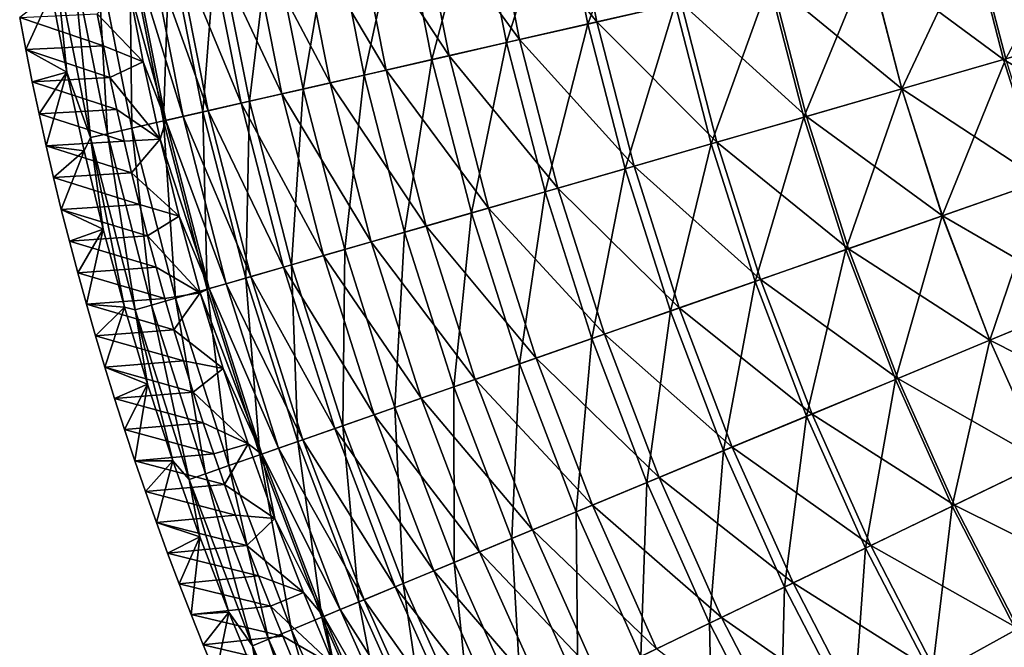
# Model space of a CAD drawing. Header units: millimetres. Extents: x -63 to 63, y -63 to 63.
# Tile 6 of 107: x -62 to -43, y -24 to -11. Entities that reach past the tile are written whole.
import ezdxf

# ---------------------------------------------------------------- set-up
doc = ezdxf.new("R2010")
doc.units = ezdxf.units.MM
doc.header["$LTSCALE"] = 106.095679
for name, color, linetype in [('12', 7, 'CONTINUOUS'), ('13', 7, 'CONTINUOUS'), ('5', 7, 'CONTINUOUS'), ('6', 7, 'CONTINUOUS'), ('9', 7, 'CONTINUOUS')]:
    doc.layers.add(name, color=color, linetype=linetype)

msp = doc.modelspace()

# ---------------------------------------------------------------- linework, layer by layer
at = {"layer": '12', "linetype": 'Continuous'}
for points in [[(-51.016, -8.668, -12.634), (-50.45, -11.515, -12.634), (-52.542, -8.927, -15.327), (-51.016, -8.668, -12.634)], [(-51.016, -8.668, -12.634), (-48.809, -11.14, -10.025), (-50.45, -11.515, -12.634), (-51.016, -8.668, -12.634)], [(-52.542, -8.927, -15.327), (-51.959, -11.859, -15.327), (-53.93, -9.163, -18.095), (-52.542, -8.927, -15.327)], [(-52.542, -8.927, -15.327), (-50.45, -11.515, -12.634), (-51.959, -11.859, -15.327), (-52.542, -8.927, -15.327)], [(-53.93, -9.163, -18.095), (-53.331, -12.172, -18.095), (-55.176, -9.375, -20.931), (-53.93, -9.163, -18.095)], [(-53.93, -9.163, -18.095), (-51.959, -11.859, -15.327), (-53.331, -12.172, -18.095), (-53.93, -9.163, -18.095)], [(-55.176, -9.375, -20.931), (-54.563, -12.454, -20.931), (-56.277, -9.562, -23.828), (-55.176, -9.375, -20.931)], [(-55.176, -9.375, -20.931), (-53.331, -12.172, -18.095), (-54.563, -12.454, -20.931), (-55.176, -9.375, -20.931)], [(-41.01, -9.36, -0.549), (-40.421, -11.645, -0.549), (-43.135, -9.845, -2.761), (-41.01, -9.36, -0.549)], [(-56.277, -9.562, -23.828), (-55.652, -12.702, -23.828), (-57.23, -9.724, -26.779), (-56.277, -9.562, -23.828)], [(-56.277, -9.562, -23.828), (-54.563, -12.454, -20.931), (-55.652, -12.702, -23.828), (-56.277, -9.562, -23.828)], [(-57.23, -9.724, -26.779), (-56.595, -12.917, -26.779), (-58.034, -9.86, -29.776), (-57.23, -9.724, -26.779)], [(-57.23, -9.724, -26.779), (-55.652, -12.702, -23.828), (-56.595, -12.917, -26.779), (-57.23, -9.724, -26.779)], [(-58.684, -9.971, -32.81), (-58.033, -13.246, -32.81), (-59.181, -10.055, -35.874), (-58.684, -9.971, -32.81)], [(-58.034, -9.86, -29.776), (-57.389, -13.099, -29.776), (-58.684, -9.971, -32.81), (-58.034, -9.86, -29.776)], [(-58.684, -9.971, -32.81), (-57.389, -13.099, -29.776), (-58.033, -13.246, -32.81), (-58.684, -9.971, -32.81)], [(-58.034, -9.86, -29.776), (-56.595, -12.917, -26.779), (-57.389, -13.099, -29.776), (-58.034, -9.86, -29.776)], [(-43.135, -9.845, -2.761), (-42.515, -12.248, -2.761), (-45.146, -10.304, -5.082), (-43.135, -9.845, -2.761)], [(-43.135, -9.845, -2.761), (-40.421, -11.645, -0.549), (-42.515, -12.248, -2.761), (-43.135, -9.845, -2.761)], [(-58.862, -13.435, -38.96), (-59.598, -10.77, -42.056), (-59.522, -10.113, -38.96), (-58.862, -13.435, -38.96)], [(-59.522, -10.113, -38.96), (-59.181, -10.055, -35.874), (-58.524, -13.358, -35.874), (-59.522, -10.113, -38.96)], [(-58.862, -13.435, -38.96), (-59.522, -10.113, -38.96), (-58.524, -13.358, -35.874), (-58.862, -13.435, -38.96)], [(-59.181, -10.055, -35.874), (-58.033, -13.246, -32.81), (-58.524, -13.358, -35.874), (-59.181, -10.055, -35.874)], [(-45.146, -10.304, -5.082), (-44.498, -12.82, -5.082), (-47.039, -10.736, -7.505), (-45.146, -10.304, -5.082)], [(-45.146, -10.304, -5.082), (-42.515, -12.248, -2.761), (-44.498, -12.82, -5.082), (-45.146, -10.304, -5.082)], [(-47.039, -10.736, -7.505), (-46.363, -13.357, -7.505), (-48.809, -11.14, -10.025), (-47.039, -10.736, -7.505)], [(-47.039, -10.736, -7.505), (-44.498, -12.82, -5.082), (-46.363, -13.357, -7.505), (-47.039, -10.736, -7.505)], [(-59.303, -12.289, -42.056), (-59.598, -10.77, -42.056), (-58.862, -13.435, -38.96), (-59.303, -12.289, -42.056)], [(-48.809, -11.14, -10.025), (-48.107, -13.859, -10.025), (-50.45, -11.515, -12.634), (-48.809, -11.14, -10.025)], [(-48.809, -11.14, -10.025), (-46.363, -13.357, -7.505), (-48.107, -13.859, -10.025), (-48.809, -11.14, -10.025)], [(-50.45, -11.515, -12.634), (-49.725, -14.326, -12.634), (-51.959, -11.859, -15.327), (-50.45, -11.515, -12.634)], [(-50.45, -11.515, -12.634), (-48.107, -13.859, -10.025), (-49.725, -14.326, -12.634), (-50.45, -11.515, -12.634)], [(-40.421, -11.645, -0.549), (-39.704, -13.893, -0.549), (-42.515, -12.248, -2.761), (-40.421, -11.645, -0.549)], [(-51.959, -11.859, -15.327), (-51.212, -14.754, -15.327), (-53.331, -12.172, -18.095), (-51.959, -11.859, -15.327)], [(-51.959, -11.859, -15.327), (-49.725, -14.326, -12.634), (-51.212, -14.754, -15.327), (-51.959, -11.859, -15.327)], [(-58.97, -13.8, -42.056), (-59.303, -12.289, -42.056), (-58.862, -13.435, -38.96), (-58.97, -13.8, -42.056)], [(-53.331, -12.172, -18.095), (-52.565, -15.144, -18.095), (-54.563, -12.454, -20.931), (-53.331, -12.172, -18.095)], [(-53.331, -12.172, -18.095), (-51.212, -14.754, -15.327), (-52.565, -15.144, -18.095), (-53.331, -12.172, -18.095)], [(-42.515, -12.248, -2.761), (-41.762, -14.613, -2.761), (-44.498, -12.82, -5.082), (-42.515, -12.248, -2.761)], [(-42.515, -12.248, -2.761), (-39.704, -13.893, -0.549), (-41.762, -14.613, -2.761), (-42.515, -12.248, -2.761)], [(-54.563, -12.454, -20.931), (-53.779, -15.494, -20.931), (-55.652, -12.702, -23.828), (-54.563, -12.454, -20.931)], [(-54.563, -12.454, -20.931), (-52.565, -15.144, -18.095), (-53.779, -15.494, -20.931), (-54.563, -12.454, -20.931)], [(-55.652, -12.702, -23.828), (-54.853, -15.803, -23.828), (-56.595, -12.917, -26.779), (-55.652, -12.702, -23.828)], [(-55.652, -12.702, -23.828), (-53.779, -15.494, -20.931), (-54.853, -15.803, -23.828), (-55.652, -12.702, -23.828)], [(-44.498, -12.82, -5.082), (-43.709, -15.294, -5.082), (-46.363, -13.357, -7.505), (-44.498, -12.82, -5.082)], [(-44.498, -12.82, -5.082), (-41.762, -14.613, -2.761), (-43.709, -15.294, -5.082), (-44.498, -12.82, -5.082)], [(-56.595, -12.917, -26.779), (-55.782, -16.07, -26.779), (-57.389, -13.099, -29.776), (-56.595, -12.917, -26.779)], [(-56.595, -12.917, -26.779), (-54.853, -15.803, -23.828), (-55.782, -16.07, -26.779), (-56.595, -12.917, -26.779)], [(-58.033, -13.246, -32.81), (-57.199, -16.479, -32.81), (-58.524, -13.358, -35.874), (-58.033, -13.246, -32.81)], [(-57.389, -13.099, -29.776), (-56.565, -16.296, -29.776), (-58.033, -13.246, -32.81), (-57.389, -13.099, -29.776)], [(-58.033, -13.246, -32.81), (-56.565, -16.296, -29.776), (-57.199, -16.479, -32.81), (-58.033, -13.246, -32.81)], [(-57.389, -13.099, -29.776), (-55.782, -16.07, -26.779), (-56.565, -16.296, -29.776), (-57.389, -13.099, -29.776)], [(-58.016, -16.714, -38.96), (-58.97, -13.8, -42.056), (-58.862, -13.435, -38.96), (-58.016, -16.714, -38.96)], [(-58.862, -13.435, -38.96), (-58.524, -13.358, -35.874), (-57.683, -16.618, -35.874), (-58.862, -13.435, -38.96)], [(-58.016, -16.714, -38.96), (-58.862, -13.435, -38.96), (-57.683, -16.618, -35.874), (-58.016, -16.714, -38.96)], [(-58.524, -13.358, -35.874), (-57.199, -16.479, -32.81), (-57.683, -16.618, -35.874), (-58.524, -13.358, -35.874)], [(-46.363, -13.357, -7.505), (-45.541, -15.936, -7.505), (-48.107, -13.859, -10.025), (-46.363, -13.357, -7.505)], [(-46.363, -13.357, -7.505), (-43.709, -15.294, -5.082), (-45.541, -15.936, -7.505), (-46.363, -13.357, -7.505)], [(-58.598, -15.301, -42.056), (-58.97, -13.8, -42.056), (-58.016, -16.714, -38.96), (-58.598, -15.301, -42.056)], [(-48.107, -13.859, -10.025), (-47.255, -16.535, -10.025), (-49.725, -14.326, -12.634), (-48.107, -13.859, -10.025)], [(-48.107, -13.859, -10.025), (-45.541, -15.936, -7.505), (-47.255, -16.535, -10.025), (-48.107, -13.859, -10.025)], [(-49.725, -14.326, -12.634), (-48.843, -17.091, -12.634), (-51.212, -14.754, -15.327), (-49.725, -14.326, -12.634)], [(-49.725, -14.326, -12.634), (-47.255, -16.535, -10.025), (-48.843, -17.091, -12.634), (-49.725, -14.326, -12.634)], [(-51.212, -14.754, -15.327), (-50.304, -17.602, -15.327), (-52.565, -15.144, -18.095), (-51.212, -14.754, -15.327)], [(-51.212, -14.754, -15.327), (-48.843, -17.091, -12.634), (-50.304, -17.602, -15.327), (-51.212, -14.754, -15.327)], [(-41.762, -14.613, -2.761), (-40.876, -16.932, -2.761), (-43.709, -15.294, -5.082), (-41.762, -14.613, -2.761)], [(-52.565, -15.144, -18.095), (-51.633, -18.067, -18.095), (-53.779, -15.494, -20.931), (-52.565, -15.144, -18.095)], [(-52.565, -15.144, -18.095), (-50.304, -17.602, -15.327), (-51.633, -18.067, -18.095), (-52.565, -15.144, -18.095)], [(-58.188, -16.793, -42.056), (-58.598, -15.301, -42.056), (-58.016, -16.714, -38.96), (-58.188, -16.793, -42.056)], [(-43.709, -15.294, -5.082), (-42.783, -17.721, -5.082), (-45.541, -15.936, -7.505), (-43.709, -15.294, -5.082)], [(-43.709, -15.294, -5.082), (-40.876, -16.932, -2.761), (-42.783, -17.721, -5.082), (-43.709, -15.294, -5.082)], [(-53.779, -15.494, -20.931), (-52.826, -18.485, -20.931), (-54.853, -15.803, -23.828), (-53.779, -15.494, -20.931)], [(-53.779, -15.494, -20.931), (-51.633, -18.067, -18.095), (-52.826, -18.485, -20.931), (-53.779, -15.494, -20.931)], [(-54.853, -15.803, -23.828), (-53.88, -18.853, -23.828), (-55.782, -16.07, -26.779), (-54.853, -15.803, -23.828)], [(-54.853, -15.803, -23.828), (-52.826, -18.485, -20.931), (-53.88, -18.853, -23.828), (-54.853, -15.803, -23.828)], [(-45.541, -15.936, -7.505), (-44.576, -18.464, -7.505), (-47.255, -16.535, -10.025), (-45.541, -15.936, -7.505)], [(-45.541, -15.936, -7.505), (-42.783, -17.721, -5.082), (-44.576, -18.464, -7.505), (-45.541, -15.936, -7.505)], [(-55.782, -16.07, -26.779), (-54.793, -19.173, -26.779), (-56.565, -16.296, -29.776), (-55.782, -16.07, -26.779)], [(-55.782, -16.07, -26.779), (-53.88, -18.853, -23.828), (-54.793, -19.173, -26.779), (-55.782, -16.07, -26.779)], [(-56.565, -16.296, -29.776), (-55.562, -19.442, -29.776), (-57.199, -16.479, -32.81), (-56.565, -16.296, -29.776)], [(-56.565, -16.296, -29.776), (-54.793, -19.173, -26.779), (-55.562, -19.442, -29.776), (-56.565, -16.296, -29.776)], [(-57.199, -16.479, -32.81), (-56.185, -19.66, -32.81), (-57.683, -16.618, -35.874), (-57.199, -16.479, -32.81)], [(-57.199, -16.479, -32.81), (-55.562, -19.442, -29.776), (-56.185, -19.66, -32.81), (-57.199, -16.479, -32.81)], [(-58.016, -16.714, -38.96), (-57.683, -16.618, -35.874), (-56.661, -19.826, -35.874), (-58.016, -16.714, -38.96)], [(-57.683, -16.618, -35.874), (-56.185, -19.66, -32.81), (-56.661, -19.826, -35.874), (-57.683, -16.618, -35.874)], [(-47.255, -16.535, -10.025), (-46.253, -19.159, -10.025), (-48.843, -17.091, -12.634), (-47.255, -16.535, -10.025)], [(-47.255, -16.535, -10.025), (-44.576, -18.464, -7.505), (-46.253, -19.159, -10.025), (-47.255, -16.535, -10.025)], [(-56.987, -19.941, -38.96), (-58.188, -16.793, -42.056), (-58.016, -16.714, -38.96), (-56.987, -19.941, -38.96)], [(-57.741, -18.273, -42.056), (-58.188, -16.793, -42.056), (-56.987, -19.941, -38.96), (-57.741, -18.273, -42.056)], [(-56.987, -19.941, -38.96), (-58.016, -16.714, -38.96), (-56.661, -19.826, -35.874), (-56.987, -19.941, -38.96)], [(-48.843, -17.091, -12.634), (-47.808, -19.803, -12.634), (-50.304, -17.602, -15.327), (-48.843, -17.091, -12.634)], [(-48.843, -17.091, -12.634), (-46.253, -19.159, -10.025), (-47.808, -19.803, -12.634), (-48.843, -17.091, -12.634)], [(-40.876, -16.932, -2.761), (-39.863, -19.197, -2.761), (-42.783, -17.721, -5.082), (-40.876, -16.932, -2.761)], [(-50.304, -17.602, -15.327), (-49.238, -20.395, -15.327), (-51.633, -18.067, -18.095), (-50.304, -17.602, -15.327)], [(-50.304, -17.602, -15.327), (-47.808, -19.803, -12.634), (-49.238, -20.395, -15.327), (-50.304, -17.602, -15.327)], [(-42.783, -17.721, -5.082), (-41.722, -20.092, -5.082), (-44.576, -18.464, -7.505), (-42.783, -17.721, -5.082)], [(-42.783, -17.721, -5.082), (-39.863, -19.197, -2.761), (-41.722, -20.092, -5.082), (-42.783, -17.721, -5.082)], [(-51.633, -18.067, -18.095), (-50.539, -20.934, -18.095), (-52.826, -18.485, -20.931), (-51.633, -18.067, -18.095)], [(-51.633, -18.067, -18.095), (-49.238, -20.395, -15.327), (-50.539, -20.934, -18.095), (-51.633, -18.067, -18.095)], [(-57.255, -19.742, -42.056), (-57.741, -18.273, -42.056), (-56.987, -19.941, -38.96), (-57.255, -19.742, -42.056)], [(-52.826, -18.485, -20.931), (-51.706, -21.417, -20.931), (-53.88, -18.853, -23.828), (-52.826, -18.485, -20.931)], [(-52.826, -18.485, -20.931), (-50.539, -20.934, -18.095), (-51.706, -21.417, -20.931), (-52.826, -18.485, -20.931)], [(-44.576, -18.464, -7.505), (-43.471, -20.934, -7.505), (-46.253, -19.159, -10.025), (-44.576, -18.464, -7.505)], [(-44.576, -18.464, -7.505), (-41.722, -20.092, -5.082), (-43.471, -20.934, -7.505), (-44.576, -18.464, -7.505)], [(-53.88, -18.853, -23.828), (-52.738, -21.845, -23.828), (-54.793, -19.173, -26.779), (-53.88, -18.853, -23.828)], [(-53.88, -18.853, -23.828), (-51.706, -21.417, -20.931), (-52.738, -21.845, -23.828), (-53.88, -18.853, -23.828)], [(-54.793, -19.173, -26.779), (-53.632, -22.215, -26.779), (-55.562, -19.442, -29.776), (-54.793, -19.173, -26.779)], [(-54.793, -19.173, -26.779), (-52.738, -21.845, -23.828), (-53.632, -22.215, -26.779), (-54.793, -19.173, -26.779)], [(-46.253, -19.159, -10.025), (-45.106, -21.722, -10.025), (-47.808, -19.803, -12.634), (-46.253, -19.159, -10.025)], [(-46.253, -19.159, -10.025), (-43.471, -20.934, -7.505), (-45.106, -21.722, -10.025), (-46.253, -19.159, -10.025)], [(-55.562, -19.442, -29.776), (-54.384, -22.527, -29.776), (-56.185, -19.66, -32.81), (-55.562, -19.442, -29.776)], [(-55.562, -19.442, -29.776), (-53.632, -22.215, -26.779), (-54.384, -22.527, -29.776), (-55.562, -19.442, -29.776)], [(-56.732, -21.198, -42.056), (-57.255, -19.742, -42.056), (-56.987, -19.941, -38.96), (-56.732, -21.198, -42.056)], [(-56.185, -19.66, -32.81), (-54.994, -22.779, -32.81), (-56.661, -19.826, -35.874), (-56.185, -19.66, -32.81)], [(-56.185, -19.66, -32.81), (-54.384, -22.527, -29.776), (-54.994, -22.779, -32.81), (-56.185, -19.66, -32.81)], [(-56.987, -19.941, -38.96), (-56.661, -19.826, -35.874), (-55.46, -22.972, -35.874), (-56.987, -19.941, -38.96)], [(-55.78, -23.105, -38.96), (-56.732, -21.198, -42.056), (-56.987, -19.941, -38.96), (-55.78, -23.105, -38.96)], [(-55.78, -23.105, -38.96), (-56.987, -19.941, -38.96), (-55.46, -22.972, -35.874), (-55.78, -23.105, -38.96)], [(-56.661, -19.826, -35.874), (-54.994, -22.779, -32.81), (-55.46, -22.972, -35.874), (-56.661, -19.826, -35.874)], [(-47.808, -19.803, -12.634), (-46.623, -22.452, -12.634), (-49.238, -20.395, -15.327), (-47.808, -19.803, -12.634)], [(-47.808, -19.803, -12.634), (-45.106, -21.722, -10.025), (-46.623, -22.452, -12.634), (-47.808, -19.803, -12.634)], [(-41.722, -20.092, -5.082), (-40.529, -22.4, -5.082), (-43.471, -20.934, -7.505), (-41.722, -20.092, -5.082)], [(-49.238, -20.395, -15.327), (-48.017, -23.124, -15.327), (-50.539, -20.934, -18.095), (-49.238, -20.395, -15.327)], [(-49.238, -20.395, -15.327), (-46.623, -22.452, -12.634), (-48.017, -23.124, -15.327), (-49.238, -20.395, -15.327)], [(-50.539, -20.934, -18.095), (-49.285, -23.735, -18.095), (-51.706, -21.417, -20.931), (-50.539, -20.934, -18.095)], [(-50.539, -20.934, -18.095), (-48.017, -23.124, -15.327), (-49.285, -23.735, -18.095), (-50.539, -20.934, -18.095)], [(-43.471, -20.934, -7.505), (-42.229, -23.339, -7.505), (-45.106, -21.722, -10.025), (-43.471, -20.934, -7.505)], [(-43.471, -20.934, -7.505), (-40.529, -22.4, -5.082), (-42.229, -23.339, -7.505), (-43.471, -20.934, -7.505)], [(-56.172, -22.64, -42.056), (-56.732, -21.198, -42.056), (-55.78, -23.105, -38.96), (-56.172, -22.64, -42.056)], [(-51.706, -21.417, -20.931), (-50.424, -24.283, -20.931), (-52.738, -21.845, -23.828), (-51.706, -21.417, -20.931)], [(-51.706, -21.417, -20.931), (-49.285, -23.735, -18.095), (-50.424, -24.283, -20.931), (-51.706, -21.417, -20.931)], [(-52.738, -21.845, -23.828), (-51.43, -24.768, -23.828), (-53.632, -22.215, -26.779), (-52.738, -21.845, -23.828)], [(-52.738, -21.845, -23.828), (-50.424, -24.283, -20.931), (-51.43, -24.768, -23.828), (-52.738, -21.845, -23.828)], [(-45.106, -21.722, -10.025), (-43.817, -24.217, -10.025), (-46.623, -22.452, -12.634), (-45.106, -21.722, -10.025)], [(-45.106, -21.722, -10.025), (-42.229, -23.339, -7.505), (-43.817, -24.217, -10.025), (-45.106, -21.722, -10.025)], [(-53.632, -22.215, -26.779), (-52.302, -25.187, -26.779), (-54.384, -22.527, -29.776), (-53.632, -22.215, -26.779)], [(-53.632, -22.215, -26.779), (-51.43, -24.768, -23.828), (-52.302, -25.187, -26.779), (-53.632, -22.215, -26.779)], [(-46.623, -22.452, -12.634), (-45.29, -25.031, -12.634), (-48.017, -23.124, -15.327), (-46.623, -22.452, -12.634)], [(-46.623, -22.452, -12.634), (-43.817, -24.217, -10.025), (-45.29, -25.031, -12.634), (-46.623, -22.452, -12.634)], [(-55.576, -24.067, -42.056), (-56.172, -22.64, -42.056), (-55.78, -23.105, -38.96), (-55.576, -24.067, -42.056)], [(-54.384, -22.527, -29.776), (-53.036, -25.541, -29.776), (-54.994, -22.779, -32.81), (-54.384, -22.527, -29.776)], [(-54.384, -22.527, -29.776), (-52.302, -25.187, -26.779), (-53.036, -25.541, -29.776), (-54.384, -22.527, -29.776)], [(-54.994, -22.779, -32.81), (-53.631, -25.827, -32.81), (-55.46, -22.972, -35.874), (-54.994, -22.779, -32.81)], [(-54.994, -22.779, -32.81), (-53.036, -25.541, -29.776), (-53.631, -25.827, -32.81), (-54.994, -22.779, -32.81)], [(-55.78, -23.105, -38.96), (-55.46, -22.972, -35.874), (-54.085, -26.046, -35.874), (-55.78, -23.105, -38.96)], [(-55.46, -22.972, -35.874), (-53.631, -25.827, -32.81), (-54.085, -26.046, -35.874), (-55.46, -22.972, -35.874)], [(-54.396, -26.196, -38.96), (-55.576, -24.067, -42.056), (-55.78, -23.105, -38.96), (-54.396, -26.196, -38.96)], [(-54.396, -26.196, -38.96), (-55.78, -23.105, -38.96), (-54.085, -26.046, -35.874), (-54.396, -26.196, -38.96)], [(-48.017, -23.124, -15.327), (-46.645, -25.78, -15.327), (-49.285, -23.735, -18.095), (-48.017, -23.124, -15.327)], [(-48.017, -23.124, -15.327), (-45.29, -25.031, -12.634), (-46.645, -25.78, -15.327), (-48.017, -23.124, -15.327)], [(-42.229, -23.339, -7.505), (-40.854, -25.67, -7.505), (-43.817, -24.217, -10.025), (-42.229, -23.339, -7.505)]]:
    msp.add_3dface(points, dxfattribs=at)
at = {"layer": '13', "linetype": 'Continuous'}
for points in [[(-60.198, -11.355, -62.004), (-59.598, -10.77, -42.056), (-59.303, -12.289, -42.056), (-60.198, -11.355, -62.004)], [(-60.077, -11.978, -62.004), (-60.198, -11.355, -62.004), (-59.303, -12.289, -42.056), (-60.077, -11.978, -62.004)], [(-59.95, -12.599, -62.004), (-60.077, -11.978, -62.004), (-59.303, -12.289, -42.056), (-59.95, -12.599, -62.004)], [(-59.95, -12.599, -62.004), (-59.303, -12.289, -42.056), (-58.97, -13.8, -42.056), (-59.95, -12.599, -62.004)], [(-59.816, -13.22, -62.004), (-59.95, -12.599, -62.004), (-58.97, -13.8, -42.056), (-59.816, -13.22, -62.004)], [(-59.676, -13.838, -62.004), (-59.816, -13.22, -62.004), (-58.97, -13.8, -42.056), (-59.676, -13.838, -62.004)], [(-59.53, -14.456, -62.004), (-59.676, -13.838, -62.004), (-58.97, -13.8, -42.056), (-59.53, -14.456, -62.004)], [(-59.53, -14.456, -62.004), (-58.97, -13.8, -42.056), (-58.598, -15.301, -42.056), (-59.53, -14.456, -62.004)], [(-59.377, -15.071, -62.004), (-59.53, -14.456, -62.004), (-58.598, -15.301, -42.056), (-59.377, -15.071, -62.004)], [(-59.217, -15.686, -62.004), (-59.377, -15.071, -62.004), (-58.598, -15.301, -42.056), (-59.217, -15.686, -62.004)], [(-59.217, -15.686, -62.004), (-58.598, -15.301, -42.056), (-58.188, -16.793, -42.056), (-59.217, -15.686, -62.004)], [(-59.052, -16.298, -62.004), (-59.217, -15.686, -62.004), (-58.188, -16.793, -42.056), (-59.052, -16.298, -62.004)], [(-58.88, -16.909, -62.004), (-59.052, -16.298, -62.004), (-58.188, -16.793, -42.056), (-58.88, -16.909, -62.004)], [(-58.702, -17.518, -62.004), (-58.88, -16.909, -62.004), (-58.188, -16.793, -42.056), (-58.702, -17.518, -62.004)], [(-58.702, -17.518, -62.004), (-58.188, -16.793, -42.056), (-57.741, -18.273, -42.056), (-58.702, -17.518, -62.004)], [(-58.517, -18.125, -62.004), (-58.702, -17.518, -62.004), (-57.741, -18.273, -42.056), (-58.517, -18.125, -62.004)], [(-58.326, -18.73, -62.004), (-58.517, -18.125, -62.004), (-57.741, -18.273, -42.056), (-58.326, -18.73, -62.004)], [(-58.326, -18.73, -62.004), (-57.741, -18.273, -42.056), (-57.255, -19.742, -42.056), (-58.326, -18.73, -62.004)], [(-58.129, -19.333, -62.004), (-58.326, -18.73, -62.004), (-57.255, -19.742, -42.056), (-58.129, -19.333, -62.004)], [(-57.926, -19.934, -62.004), (-58.129, -19.333, -62.004), (-57.255, -19.742, -42.056), (-57.926, -19.934, -62.004)], [(-57.716, -20.533, -62.004), (-57.926, -19.934, -62.004), (-57.255, -19.742, -42.056), (-57.716, -20.533, -62.004)], [(-57.716, -20.533, -62.004), (-57.255, -19.742, -42.056), (-56.732, -21.198, -42.056), (-57.716, -20.533, -62.004)], [(-57.5, -21.13, -62.004), (-57.716, -20.533, -62.004), (-56.732, -21.198, -42.056), (-57.5, -21.13, -62.004)], [(-57.278, -21.724, -62.004), (-57.5, -21.13, -62.004), (-56.732, -21.198, -42.056), (-57.278, -21.724, -62.004)], [(-57.278, -21.724, -62.004), (-56.732, -21.198, -42.056), (-56.172, -22.64, -42.056), (-57.278, -21.724, -62.004)], [(-57.05, -22.316, -62.004), (-57.278, -21.724, -62.004), (-56.172, -22.64, -42.056), (-57.05, -22.316, -62.004)], [(-56.816, -22.906, -62.004), (-57.05, -22.316, -62.004), (-56.172, -22.64, -42.056), (-56.816, -22.906, -62.004)], [(-56.816, -22.906, -62.004), (-56.172, -22.64, -42.056), (-55.576, -24.067, -42.056), (-56.816, -22.906, -62.004)], [(-56.576, -23.492, -62.004), (-56.816, -22.906, -62.004), (-55.576, -24.067, -42.056), (-56.576, -23.492, -62.004)], [(-56.329, -24.079, -62.004), (-56.576, -23.492, -62.004), (-55.576, -24.067, -42.056), (-56.329, -24.079, -62.004)]]:
    msp.add_3dface(points, dxfattribs=at)
at = {"layer": '5', "linetype": 'Continuous'}
for points in [[(-61.712, -11.426, -62.004), (-61.592, -12.053, -62.004), (-61.089, -10.949, -42.004), (-61.712, -11.426, -62.004)], [(-61.089, -10.949, -42.004), (-61.592, -12.053, -62.004), (-60.792, -12.493, -42.004), (-61.089, -10.949, -42.004)], [(-61.592, -12.053, -62.004), (-61.466, -12.679, -62.004), (-60.792, -12.493, -42.004), (-61.592, -12.053, -62.004)], [(-61.466, -12.679, -62.004), (-61.334, -13.304, -62.004), (-60.792, -12.493, -42.004), (-61.466, -12.679, -62.004)], [(-61.334, -13.304, -62.004), (-61.196, -13.927, -62.004), (-60.792, -12.493, -42.004), (-61.334, -13.304, -62.004)], [(-60.792, -12.493, -42.004), (-61.196, -13.927, -62.004), (-60.456, -14.029, -42.004), (-60.792, -12.493, -42.004)], [(-61.196, -13.927, -62.004), (-61.051, -14.549, -62.004), (-60.456, -14.029, -42.004), (-61.196, -13.927, -62.004)], [(-61.051, -14.549, -62.004), (-60.9, -15.169, -62.004), (-60.456, -14.029, -42.004), (-61.051, -14.549, -62.004)], [(-60.456, -14.029, -42.004), (-60.9, -15.169, -62.004), (-60.081, -15.556, -42.004), (-60.456, -14.029, -42.004)], [(-60.9, -15.169, -62.004), (-60.742, -15.788, -62.004), (-60.081, -15.556, -42.004), (-60.9, -15.169, -62.004)], [(-60.742, -15.788, -62.004), (-60.579, -16.405, -62.004), (-60.081, -15.556, -42.004), (-60.742, -15.788, -62.004)], [(-60.579, -16.405, -62.004), (-60.409, -17.02, -62.004), (-60.081, -15.556, -42.004), (-60.579, -16.405, -62.004)], [(-60.081, -15.556, -42.004), (-60.409, -17.02, -62.004), (-59.668, -17.073, -42.004), (-60.081, -15.556, -42.004)], [(-60.409, -17.02, -62.004), (-60.233, -17.633, -62.004), (-59.668, -17.073, -42.004), (-60.409, -17.02, -62.004)], [(-60.233, -17.633, -62.004), (-60.05, -18.245, -62.004), (-59.668, -17.073, -42.004), (-60.233, -17.633, -62.004)], [(-59.668, -17.073, -42.004), (-60.05, -18.245, -62.004), (-59.216, -18.579, -42.004), (-59.668, -17.073, -42.004)], [(-60.05, -18.245, -62.004), (-59.861, -18.855, -62.004), (-59.216, -18.579, -42.004), (-60.05, -18.245, -62.004)], [(-59.861, -18.855, -62.004), (-59.666, -19.463, -62.004), (-59.216, -18.579, -42.004), (-59.861, -18.855, -62.004)], [(-59.666, -19.463, -62.004), (-59.465, -20.069, -62.004), (-59.216, -18.579, -42.004), (-59.666, -19.463, -62.004)], [(-59.216, -18.579, -42.004), (-59.465, -20.069, -62.004), (-58.726, -20.073, -42.004), (-59.216, -18.579, -42.004)], [(-59.465, -20.069, -62.004), (-59.258, -20.672, -62.004), (-58.726, -20.073, -42.004), (-59.465, -20.069, -62.004)], [(-59.258, -20.672, -62.004), (-59.045, -21.274, -62.004), (-58.726, -20.073, -42.004), (-59.258, -20.672, -62.004)], [(-58.726, -20.073, -42.004), (-59.045, -21.274, -62.004), (-58.199, -21.555, -42.004), (-58.726, -20.073, -42.004)], [(-59.045, -21.274, -62.004), (-58.825, -21.874, -62.004), (-58.199, -21.555, -42.004), (-59.045, -21.274, -62.004)], [(-58.825, -21.874, -62.004), (-58.6, -22.471, -62.004), (-58.199, -21.555, -42.004), (-58.825, -21.874, -62.004)], [(-58.6, -22.471, -62.004), (-58.368, -23.066, -62.004), (-58.199, -21.555, -42.004), (-58.6, -22.471, -62.004)], [(-58.199, -21.555, -42.004), (-58.368, -23.066, -62.004), (-57.634, -23.022, -42.004), (-58.199, -21.555, -42.004)], [(-58.368, -23.066, -62.004), (-58.131, -23.658, -62.004), (-57.634, -23.022, -42.004), (-58.368, -23.066, -62.004)], [(-58.131, -23.658, -62.004), (-57.887, -24.248, -62.004), (-57.634, -23.022, -42.004), (-58.131, -23.658, -62.004)], [(-57.634, -23.022, -42.004), (-57.887, -24.248, -62.004), (-57.033, -24.475, -42.004), (-57.634, -23.022, -42.004)]]:
    msp.add_3dface(points, dxfattribs=at)
at = {"layer": '6', "linetype": 'Continuous'}
for points in [[(-50.629, -11.556, -10.119), (-49.47, -8.405, -7.586), (-51.197, -8.699, -10.119), (-50.629, -11.556, -10.119)], [(-48.921, -11.166, -7.586), (-49.47, -8.405, -7.586), (-50.629, -11.556, -10.119), (-48.921, -11.166, -7.586)], [(-52.212, -11.917, -12.735), (-51.197, -8.699, -10.119), (-52.798, -8.971, -12.735), (-52.212, -11.917, -12.735)], [(-50.629, -11.556, -10.119), (-51.197, -8.699, -10.119), (-52.212, -11.917, -12.735), (-50.629, -11.556, -10.119)], [(-53.668, -12.249, -15.428), (-52.798, -8.971, -12.735), (-54.27, -9.221, -15.428), (-53.668, -12.249, -15.428)], [(-52.212, -11.917, -12.735), (-52.798, -8.971, -12.735), (-53.668, -12.249, -15.428), (-52.212, -11.917, -12.735)], [(-54.991, -12.551, -18.193), (-54.27, -9.221, -15.428), (-55.608, -9.448, -18.193), (-54.991, -12.551, -18.193)], [(-53.668, -12.249, -15.428), (-54.27, -9.221, -15.428), (-54.991, -12.551, -18.193), (-53.668, -12.249, -15.428)], [(-42.474, -12.236, -0.552), (-40.932, -9.342, 1.586), (-43.093, -9.836, -0.552), (-42.474, -12.236, -0.552)], [(-56.179, -12.822, -21.021), (-55.608, -9.448, -18.193), (-56.809, -9.652, -21.021), (-56.179, -12.822, -21.021)], [(-54.991, -12.551, -18.193), (-55.608, -9.448, -18.193), (-56.179, -12.822, -21.021), (-54.991, -12.551, -18.193)], [(-57.229, -13.062, -23.906), (-56.809, -9.652, -21.021), (-57.871, -9.833, -23.906), (-57.229, -13.062, -23.906)], [(-56.179, -12.822, -21.021), (-56.809, -9.652, -21.021), (-57.229, -13.062, -23.906), (-56.179, -12.822, -21.021)], [(-58.904, -13.444, -29.818), (-58.79, -9.989, -26.841), (-59.565, -10.12, -29.818), (-58.904, -13.444, -29.818)], [(-58.138, -13.27, -26.841), (-58.79, -9.989, -26.841), (-58.904, -13.444, -29.818), (-58.138, -13.27, -26.841)], [(-58.138, -13.27, -26.841), (-57.871, -9.833, -23.906), (-58.79, -9.989, -26.841), (-58.138, -13.27, -26.841)], [(-57.229, -13.062, -23.906), (-57.871, -9.833, -23.906), (-58.138, -13.27, -26.841), (-57.229, -13.062, -23.906)], [(-44.499, -12.82, -2.797), (-43.093, -9.836, -0.552), (-45.148, -10.305, -2.797), (-44.499, -12.82, -2.797)], [(-42.474, -12.236, -0.552), (-43.093, -9.836, -0.552), (-44.499, -12.82, -2.797), (-42.474, -12.236, -0.552)], [(-59.525, -13.586, -32.831), (-59.565, -10.12, -29.818), (-60.193, -10.227, -32.831), (-59.525, -13.586, -32.831)], [(-58.904, -13.444, -29.818), (-59.565, -10.12, -29.818), (-59.525, -13.586, -32.831), (-58.904, -13.444, -29.818)], [(-61.089, -10.949, -42.004), (-60.792, -12.493, -42.004), (-61.004, -10.365, -38.933), (-61.089, -10.949, -42.004)], [(-61.004, -10.365, -38.933), (-60.327, -13.769, -38.933), (-60.673, -10.309, -35.872), (-61.004, -10.365, -38.933)], [(-61.004, -10.365, -38.933), (-60.792, -12.493, -42.004), (-60.327, -13.769, -38.933), (-61.004, -10.365, -38.933)], [(-60, -13.695, -35.872), (-60.193, -10.227, -32.831), (-60.673, -10.309, -35.872), (-60, -13.695, -35.872)], [(-60.327, -13.769, -38.933), (-60, -13.695, -35.872), (-60.673, -10.309, -35.872), (-60.327, -13.769, -38.933)], [(-59.525, -13.586, -32.831), (-60.193, -10.227, -32.831), (-60, -13.695, -35.872), (-59.525, -13.586, -32.831)], [(-46.416, -13.372, -5.143), (-45.148, -10.305, -2.797), (-47.092, -10.749, -5.143), (-46.416, -13.372, -5.143)], [(-44.499, -12.82, -2.797), (-45.148, -10.305, -2.797), (-46.416, -13.372, -5.143), (-44.499, -12.82, -2.797)], [(-48.218, -13.891, -7.586), (-47.092, -10.749, -5.143), (-48.921, -11.166, -7.586), (-48.218, -13.891, -7.586)], [(-46.416, -13.372, -5.143), (-47.092, -10.749, -5.143), (-48.218, -13.891, -7.586), (-46.416, -13.372, -5.143)], [(-49.901, -14.376, -10.119), (-48.921, -11.166, -7.586), (-50.629, -11.556, -10.119), (-49.901, -14.376, -10.119)], [(-48.218, -13.891, -7.586), (-48.921, -11.166, -7.586), (-49.901, -14.376, -10.119), (-48.218, -13.891, -7.586)], [(-51.462, -14.826, -12.735), (-50.629, -11.556, -10.119), (-52.212, -11.917, -12.735), (-51.462, -14.826, -12.735)], [(-49.901, -14.376, -10.119), (-50.629, -11.556, -10.119), (-51.462, -14.826, -12.735), (-49.901, -14.376, -10.119)], [(-52.896, -15.239, -15.428), (-52.212, -11.917, -12.735), (-53.668, -12.249, -15.428), (-52.896, -15.239, -15.428)], [(-51.462, -14.826, -12.735), (-52.212, -11.917, -12.735), (-52.896, -15.239, -15.428), (-51.462, -14.826, -12.735)], [(-54.201, -15.615, -18.193), (-53.668, -12.249, -15.428), (-54.991, -12.551, -18.193), (-54.201, -15.615, -18.193)], [(-52.896, -15.239, -15.428), (-53.668, -12.249, -15.428), (-54.201, -15.615, -18.193), (-52.896, -15.239, -15.428)], [(-43.711, -15.295, -2.797), (-42.474, -12.236, -0.552), (-44.499, -12.82, -2.797), (-43.711, -15.295, -2.797)], [(-41.721, -14.599, -0.552), (-42.474, -12.236, -0.552), (-43.711, -15.295, -2.797), (-41.721, -14.599, -0.552)], [(-60.792, -12.493, -42.004), (-60.456, -14.029, -42.004), (-60.327, -13.769, -38.933), (-60.792, -12.493, -42.004)], [(-55.371, -15.952, -21.021), (-54.991, -12.551, -18.193), (-56.179, -12.822, -21.021), (-55.371, -15.952, -21.021)], [(-54.201, -15.615, -18.193), (-54.991, -12.551, -18.193), (-55.371, -15.952, -21.021), (-54.201, -15.615, -18.193)], [(-56.406, -16.25, -23.906), (-56.179, -12.822, -21.021), (-57.229, -13.062, -23.906), (-56.406, -16.25, -23.906)], [(-55.371, -15.952, -21.021), (-56.179, -12.822, -21.021), (-56.406, -16.25, -23.906), (-55.371, -15.952, -21.021)], [(-45.593, -15.954, -5.143), (-44.499, -12.82, -2.797), (-46.416, -13.372, -5.143), (-45.593, -15.954, -5.143)], [(-43.711, -15.295, -2.797), (-44.499, -12.82, -2.797), (-45.593, -15.954, -5.143), (-43.711, -15.295, -2.797)], [(-57.302, -16.508, -26.841), (-57.229, -13.062, -23.906), (-58.138, -13.27, -26.841), (-57.302, -16.508, -26.841)], [(-56.406, -16.25, -23.906), (-57.229, -13.062, -23.906), (-57.302, -16.508, -26.841), (-56.406, -16.25, -23.906)], [(-58.67, -16.902, -32.831), (-58.904, -13.444, -29.818), (-59.525, -13.586, -32.831), (-58.67, -16.902, -32.831)], [(-58.057, -16.726, -29.818), (-58.138, -13.27, -26.841), (-58.904, -13.444, -29.818), (-58.057, -16.726, -29.818)], [(-58.057, -16.726, -29.818), (-58.904, -13.444, -29.818), (-58.67, -16.902, -32.831), (-58.057, -16.726, -29.818)], [(-57.302, -16.508, -26.841), (-58.138, -13.27, -26.841), (-58.057, -16.726, -29.818), (-57.302, -16.508, -26.841)], [(-47.363, -16.573, -7.586), (-46.416, -13.372, -5.143), (-48.218, -13.891, -7.586), (-47.363, -16.573, -7.586)], [(-45.593, -15.954, -5.143), (-46.416, -13.372, -5.143), (-47.363, -16.573, -7.586), (-45.593, -15.954, -5.143)], [(-59.138, -17.037, -35.872), (-59.525, -13.586, -32.831), (-60, -13.695, -35.872), (-59.138, -17.037, -35.872)], [(-58.67, -16.902, -32.831), (-59.525, -13.586, -32.831), (-59.138, -17.037, -35.872), (-58.67, -16.902, -32.831)], [(-60.456, -14.029, -42.004), (-60.081, -15.556, -42.004), (-60.327, -13.769, -38.933), (-60.456, -14.029, -42.004)], [(-60.327, -13.769, -38.933), (-59.46, -17.13, -38.933), (-60, -13.695, -35.872), (-60.327, -13.769, -38.933)], [(-60.081, -15.556, -42.004), (-59.668, -17.073, -42.004), (-60.327, -13.769, -38.933), (-60.081, -15.556, -42.004)], [(-60.327, -13.769, -38.933), (-59.668, -17.073, -42.004), (-59.46, -17.13, -38.933), (-60.327, -13.769, -38.933)], [(-59.46, -17.13, -38.933), (-59.138, -17.037, -35.872), (-60, -13.695, -35.872), (-59.46, -17.13, -38.933)], [(-49.017, -17.152, -10.119), (-48.218, -13.891, -7.586), (-49.901, -14.376, -10.119), (-49.017, -17.152, -10.119)], [(-47.363, -16.573, -7.586), (-48.218, -13.891, -7.586), (-49.017, -17.152, -10.119), (-47.363, -16.573, -7.586)], [(-50.55, -17.688, -12.735), (-49.901, -14.376, -10.119), (-51.462, -14.826, -12.735), (-50.55, -17.688, -12.735)], [(-49.017, -17.152, -10.119), (-49.901, -14.376, -10.119), (-50.55, -17.688, -12.735), (-49.017, -17.152, -10.119)], [(-42.784, -17.722, -2.797), (-41.721, -14.599, -0.552), (-43.711, -15.295, -2.797), (-42.784, -17.722, -2.797)], [(-40.837, -16.915, -0.552), (-41.721, -14.599, -0.552), (-42.784, -17.722, -2.797), (-40.837, -16.915, -0.552)], [(-51.959, -18.181, -15.428), (-51.462, -14.826, -12.735), (-52.896, -15.239, -15.428), (-51.959, -18.181, -15.428)], [(-50.55, -17.688, -12.735), (-51.462, -14.826, -12.735), (-51.959, -18.181, -15.428), (-50.55, -17.688, -12.735)], [(-53.24, -18.629, -18.193), (-52.896, -15.239, -15.428), (-54.201, -15.615, -18.193), (-53.24, -18.629, -18.193)], [(-51.959, -18.181, -15.428), (-52.896, -15.239, -15.428), (-53.24, -18.629, -18.193), (-51.959, -18.181, -15.428)], [(-44.627, -18.485, -5.143), (-43.711, -15.295, -2.797), (-45.593, -15.954, -5.143), (-44.627, -18.485, -5.143)], [(-42.784, -17.722, -2.797), (-43.711, -15.295, -2.797), (-44.627, -18.485, -5.143), (-42.784, -17.722, -2.797)], [(-54.39, -19.032, -21.021), (-54.201, -15.615, -18.193), (-55.371, -15.952, -21.021), (-54.39, -19.032, -21.021)], [(-53.24, -18.629, -18.193), (-54.201, -15.615, -18.193), (-54.39, -19.032, -21.021), (-53.24, -18.629, -18.193)], [(-55.406, -19.387, -23.906), (-55.371, -15.952, -21.021), (-56.406, -16.25, -23.906), (-55.406, -19.387, -23.906)], [(-54.39, -19.032, -21.021), (-55.371, -15.952, -21.021), (-55.406, -19.387, -23.906), (-54.39, -19.032, -21.021)], [(-46.359, -19.203, -7.586), (-45.593, -15.954, -5.143), (-47.363, -16.573, -7.586), (-46.359, -19.203, -7.586)], [(-44.627, -18.485, -5.143), (-45.593, -15.954, -5.143), (-46.359, -19.203, -7.586), (-44.627, -18.485, -5.143)], [(-56.286, -19.695, -26.841), (-56.406, -16.25, -23.906), (-57.302, -16.508, -26.841), (-56.286, -19.695, -26.841)], [(-55.406, -19.387, -23.906), (-56.406, -16.25, -23.906), (-56.286, -19.695, -26.841), (-55.406, -19.387, -23.906)], [(-57.028, -19.955, -29.818), (-57.302, -16.508, -26.841), (-58.057, -16.726, -29.818), (-57.028, -19.955, -29.818)], [(-56.286, -19.695, -26.841), (-57.302, -16.508, -26.841), (-57.028, -19.955, -29.818), (-56.286, -19.695, -26.841)], [(-47.978, -19.873, -10.119), (-47.363, -16.573, -7.586), (-49.017, -17.152, -10.119), (-47.978, -19.873, -10.119)], [(-46.359, -19.203, -7.586), (-47.363, -16.573, -7.586), (-47.978, -19.873, -10.119), (-46.359, -19.203, -7.586)], [(-58.089, -20.326, -35.872), (-58.67, -16.902, -32.831), (-59.138, -17.037, -35.872), (-58.089, -20.326, -35.872)], [(-57.63, -20.165, -32.831), (-58.057, -16.726, -29.818), (-58.67, -16.902, -32.831), (-57.63, -20.165, -32.831)], [(-57.63, -20.165, -32.831), (-58.67, -16.902, -32.831), (-58.089, -20.326, -35.872), (-57.63, -20.165, -32.831)], [(-57.028, -19.955, -29.818), (-58.057, -16.726, -29.818), (-57.63, -20.165, -32.831), (-57.028, -19.955, -29.818)], [(-59.668, -17.073, -42.004), (-59.216, -18.579, -42.004), (-59.46, -17.13, -38.933), (-59.668, -17.073, -42.004)], [(-59.46, -17.13, -38.933), (-58.406, -20.437, -38.933), (-59.138, -17.037, -35.872), (-59.46, -17.13, -38.933)], [(-58.406, -20.437, -38.933), (-58.089, -20.326, -35.872), (-59.138, -17.037, -35.872), (-58.406, -20.437, -38.933)], [(-41.723, -20.093, -2.797), (-40.837, -16.915, -0.552), (-42.784, -17.722, -2.797), (-41.723, -20.093, -2.797)], [(-59.216, -18.579, -42.004), (-58.726, -20.073, -42.004), (-59.46, -17.13, -38.933), (-59.216, -18.579, -42.004)], [(-59.46, -17.13, -38.933), (-58.726, -20.073, -42.004), (-58.406, -20.437, -38.933), (-59.46, -17.13, -38.933)], [(-49.479, -20.495, -12.735), (-49.017, -17.152, -10.119), (-50.55, -17.688, -12.735), (-49.479, -20.495, -12.735)], [(-47.978, -19.873, -10.119), (-49.017, -17.152, -10.119), (-49.479, -20.495, -12.735), (-47.978, -19.873, -10.119)], [(-50.857, -21.066, -15.428), (-50.55, -17.688, -12.735), (-51.959, -18.181, -15.428), (-50.857, -21.066, -15.428)], [(-49.479, -20.495, -12.735), (-50.55, -17.688, -12.735), (-50.857, -21.066, -15.428), (-49.479, -20.495, -12.735)], [(-43.52, -20.958, -5.143), (-42.784, -17.722, -2.797), (-44.627, -18.485, -5.143), (-43.52, -20.958, -5.143)], [(-41.723, -20.093, -2.797), (-42.784, -17.722, -2.797), (-43.52, -20.958, -5.143), (-41.723, -20.093, -2.797)], [(-52.111, -21.585, -18.193), (-51.959, -18.181, -15.428), (-53.24, -18.629, -18.193), (-52.111, -21.585, -18.193)], [(-50.857, -21.066, -15.428), (-51.959, -18.181, -15.428), (-52.111, -21.585, -18.193), (-50.857, -21.066, -15.428)], [(-53.237, -22.052, -21.021), (-53.24, -18.629, -18.193), (-54.39, -19.032, -21.021), (-53.237, -22.052, -21.021)], [(-52.111, -21.585, -18.193), (-53.24, -18.629, -18.193), (-53.237, -22.052, -21.021), (-52.111, -21.585, -18.193)], [(-45.21, -21.772, -7.586), (-44.627, -18.485, -5.143), (-46.359, -19.203, -7.586), (-45.21, -21.772, -7.586)], [(-43.52, -20.958, -5.143), (-44.627, -18.485, -5.143), (-45.21, -21.772, -7.586), (-43.52, -20.958, -5.143)], [(-54.232, -22.464, -23.906), (-54.39, -19.032, -21.021), (-55.406, -19.387, -23.906), (-54.232, -22.464, -23.906)], [(-53.237, -22.052, -21.021), (-54.39, -19.032, -21.021), (-54.232, -22.464, -23.906), (-53.237, -22.052, -21.021)], [(-46.788, -22.532, -10.119), (-46.359, -19.203, -7.586), (-47.978, -19.873, -10.119), (-46.788, -22.532, -10.119)], [(-45.21, -21.772, -7.586), (-46.359, -19.203, -7.586), (-46.788, -22.532, -10.119), (-45.21, -21.772, -7.586)], [(-55.093, -22.82, -26.841), (-55.406, -19.387, -23.906), (-56.286, -19.695, -26.841), (-55.093, -22.82, -26.841)], [(-54.232, -22.464, -23.906), (-55.406, -19.387, -23.906), (-55.093, -22.82, -26.841), (-54.232, -22.464, -23.906)], [(-55.819, -23.121, -29.818), (-56.286, -19.695, -26.841), (-57.028, -19.955, -29.818), (-55.819, -23.121, -29.818)], [(-55.093, -22.82, -26.841), (-56.286, -19.695, -26.841), (-55.819, -23.121, -29.818), (-55.093, -22.82, -26.841)], [(-56.408, -23.365, -32.831), (-57.028, -19.955, -29.818), (-57.63, -20.165, -32.831), (-56.408, -23.365, -32.831)], [(-55.819, -23.121, -29.818), (-57.028, -19.955, -29.818), (-56.408, -23.365, -32.831), (-55.819, -23.121, -29.818)], [(-48.252, -23.237, -12.735), (-47.978, -19.873, -10.119), (-49.479, -20.495, -12.735), (-48.252, -23.237, -12.735)], [(-46.788, -22.532, -10.119), (-47.978, -19.873, -10.119), (-48.252, -23.237, -12.735), (-46.788, -22.532, -10.119)], [(-58.726, -20.073, -42.004), (-58.199, -21.555, -42.004), (-58.406, -20.437, -38.933), (-58.726, -20.073, -42.004)], [(-56.858, -23.551, -35.872), (-57.63, -20.165, -32.831), (-58.089, -20.326, -35.872), (-56.858, -23.551, -35.872)], [(-56.408, -23.365, -32.831), (-57.63, -20.165, -32.831), (-56.858, -23.551, -35.872), (-56.408, -23.365, -32.831)], [(-42.276, -23.365, -5.143), (-41.723, -20.093, -2.797), (-43.52, -20.958, -5.143), (-42.276, -23.365, -5.143)], [(-58.406, -20.437, -38.933), (-57.168, -23.68, -38.933), (-58.089, -20.326, -35.872), (-58.406, -20.437, -38.933)], [(-57.168, -23.68, -38.933), (-56.858, -23.551, -35.872), (-58.089, -20.326, -35.872), (-57.168, -23.68, -38.933)], [(-58.199, -21.555, -42.004), (-57.634, -23.022, -42.004), (-58.406, -20.437, -38.933), (-58.199, -21.555, -42.004)], [(-58.406, -20.437, -38.933), (-57.634, -23.022, -42.004), (-57.168, -23.68, -38.933), (-58.406, -20.437, -38.933)], [(-49.596, -23.884, -15.428), (-49.479, -20.495, -12.735), (-50.857, -21.066, -15.428), (-49.596, -23.884, -15.428)], [(-48.252, -23.237, -12.735), (-49.479, -20.495, -12.735), (-49.596, -23.884, -15.428), (-48.252, -23.237, -12.735)], [(-50.819, -24.473, -18.193), (-50.857, -21.066, -15.428), (-52.111, -21.585, -18.193), (-50.819, -24.473, -18.193)], [(-49.596, -23.884, -15.428), (-50.857, -21.066, -15.428), (-50.819, -24.473, -18.193), (-49.596, -23.884, -15.428)], [(-43.918, -24.272, -7.586), (-43.52, -20.958, -5.143), (-45.21, -21.772, -7.586), (-43.918, -24.272, -7.586)], [(-42.276, -23.365, -5.143), (-43.52, -20.958, -5.143), (-43.918, -24.272, -7.586), (-42.276, -23.365, -5.143)], [(-51.917, -25.002, -21.021), (-52.111, -21.585, -18.193), (-53.237, -22.052, -21.021), (-51.917, -25.002, -21.021)], [(-50.819, -24.473, -18.193), (-52.111, -21.585, -18.193), (-51.917, -25.002, -21.021), (-50.819, -24.473, -18.193)], [(-45.451, -25.12, -10.119), (-45.21, -21.772, -7.586), (-46.788, -22.532, -10.119), (-45.451, -25.12, -10.119)], [(-43.918, -24.272, -7.586), (-45.21, -21.772, -7.586), (-45.451, -25.12, -10.119), (-43.918, -24.272, -7.586)], [(-52.887, -25.469, -23.906), (-53.237, -22.052, -21.021), (-54.232, -22.464, -23.906), (-52.887, -25.469, -23.906)], [(-51.917, -25.002, -21.021), (-53.237, -22.052, -21.021), (-52.887, -25.469, -23.906), (-51.917, -25.002, -21.021)], [(-53.727, -25.874, -26.841), (-54.232, -22.464, -23.906), (-55.093, -22.82, -26.841), (-53.727, -25.874, -26.841)], [(-52.887, -25.469, -23.906), (-54.232, -22.464, -23.906), (-53.727, -25.874, -26.841), (-52.887, -25.469, -23.906)], [(-46.873, -25.906, -12.735), (-46.788, -22.532, -10.119), (-48.252, -23.237, -12.735), (-46.873, -25.906, -12.735)], [(-45.451, -25.12, -10.119), (-46.788, -22.532, -10.119), (-46.873, -25.906, -12.735), (-45.451, -25.12, -10.119)], [(-54.435, -26.215, -29.818), (-55.093, -22.82, -26.841), (-55.819, -23.121, -29.818), (-54.435, -26.215, -29.818)], [(-53.727, -25.874, -26.841), (-55.093, -22.82, -26.841), (-54.435, -26.215, -29.818), (-53.727, -25.874, -26.841)], [(-57.634, -23.022, -42.004), (-57.033, -24.475, -42.004), (-57.168, -23.68, -38.933), (-57.634, -23.022, -42.004)], [(-55.009, -26.491, -32.831), (-55.819, -23.121, -29.818), (-56.408, -23.365, -32.831), (-55.009, -26.491, -32.831)], [(-54.435, -26.215, -29.818), (-55.819, -23.121, -29.818), (-55.009, -26.491, -32.831), (-54.435, -26.215, -29.818)], [(-48.179, -26.628, -15.428), (-48.252, -23.237, -12.735), (-49.596, -23.884, -15.428), (-48.179, -26.628, -15.428)], [(-46.873, -25.906, -12.735), (-48.252, -23.237, -12.735), (-48.179, -26.628, -15.428), (-46.873, -25.906, -12.735)], [(-55.448, -26.702, -35.872), (-56.408, -23.365, -32.831), (-56.858, -23.551, -35.872), (-55.448, -26.702, -35.872)], [(-55.009, -26.491, -32.831), (-56.408, -23.365, -32.831), (-55.448, -26.702, -35.872), (-55.009, -26.491, -32.831)], [(-42.488, -26.697, -7.586), (-42.276, -23.365, -5.143), (-43.918, -24.272, -7.586), (-42.488, -26.697, -7.586)], [(-57.168, -23.68, -38.933), (-55.751, -26.848, -38.933), (-56.858, -23.551, -35.872), (-57.168, -23.68, -38.933)], [(-55.751, -26.848, -38.933), (-55.448, -26.702, -35.872), (-56.858, -23.551, -35.872), (-55.751, -26.848, -38.933)], [(-57.033, -24.475, -42.004), (-56.394, -25.912, -42.004), (-57.168, -23.68, -38.933), (-57.033, -24.475, -42.004)], [(-57.168, -23.68, -38.933), (-56.394, -25.912, -42.004), (-55.751, -26.848, -38.933), (-57.168, -23.68, -38.933)]]:
    msp.add_3dface(points, dxfattribs=at)
at = {"layer": '9', "linetype": 'Continuous'}
for points in [[(-60.077, -11.978, -62.004), (-61.712, -11.426, -62.004), (-60.198, -11.355, -62.004), (-60.077, -11.978, -62.004)], [(-61.592, -12.053, -62.004), (-61.712, -11.426, -62.004), (-60.077, -11.978, -62.004), (-61.592, -12.053, -62.004)], [(-59.95, -12.599, -62.004), (-61.592, -12.053, -62.004), (-60.077, -11.978, -62.004), (-59.95, -12.599, -62.004)], [(-61.466, -12.679, -62.004), (-61.592, -12.053, -62.004), (-59.95, -12.599, -62.004), (-61.466, -12.679, -62.004)], [(-59.816, -13.22, -62.004), (-61.466, -12.679, -62.004), (-59.95, -12.599, -62.004), (-59.816, -13.22, -62.004)], [(-61.334, -13.304, -62.004), (-61.466, -12.679, -62.004), (-59.816, -13.22, -62.004), (-61.334, -13.304, -62.004)], [(-59.676, -13.838, -62.004), (-61.334, -13.304, -62.004), (-59.816, -13.22, -62.004), (-59.676, -13.838, -62.004)], [(-61.196, -13.927, -62.004), (-61.334, -13.304, -62.004), (-59.676, -13.838, -62.004), (-61.196, -13.927, -62.004)], [(-59.53, -14.456, -62.004), (-61.196, -13.927, -62.004), (-59.676, -13.838, -62.004), (-59.53, -14.456, -62.004)], [(-61.051, -14.549, -62.004), (-61.196, -13.927, -62.004), (-59.53, -14.456, -62.004), (-61.051, -14.549, -62.004)], [(-59.377, -15.071, -62.004), (-61.051, -14.549, -62.004), (-59.53, -14.456, -62.004), (-59.377, -15.071, -62.004)], [(-60.9, -15.169, -62.004), (-61.051, -14.549, -62.004), (-59.377, -15.071, -62.004), (-60.9, -15.169, -62.004)], [(-59.217, -15.686, -62.004), (-60.9, -15.169, -62.004), (-59.377, -15.071, -62.004), (-59.217, -15.686, -62.004)], [(-60.742, -15.788, -62.004), (-60.9, -15.169, -62.004), (-59.217, -15.686, -62.004), (-60.742, -15.788, -62.004)], [(-59.052, -16.298, -62.004), (-60.742, -15.788, -62.004), (-59.217, -15.686, -62.004), (-59.052, -16.298, -62.004)], [(-60.579, -16.405, -62.004), (-60.742, -15.788, -62.004), (-59.052, -16.298, -62.004), (-60.579, -16.405, -62.004)], [(-58.88, -16.909, -62.004), (-60.579, -16.405, -62.004), (-59.052, -16.298, -62.004), (-58.88, -16.909, -62.004)], [(-60.409, -17.02, -62.004), (-60.579, -16.405, -62.004), (-58.88, -16.909, -62.004), (-60.409, -17.02, -62.004)], [(-58.702, -17.518, -62.004), (-60.409, -17.02, -62.004), (-58.88, -16.909, -62.004), (-58.702, -17.518, -62.004)], [(-60.233, -17.633, -62.004), (-60.409, -17.02, -62.004), (-58.702, -17.518, -62.004), (-60.233, -17.633, -62.004)], [(-58.517, -18.125, -62.004), (-60.233, -17.633, -62.004), (-58.702, -17.518, -62.004), (-58.517, -18.125, -62.004)], [(-60.05, -18.245, -62.004), (-60.233, -17.633, -62.004), (-58.517, -18.125, -62.004), (-60.05, -18.245, -62.004)], [(-58.326, -18.73, -62.004), (-60.05, -18.245, -62.004), (-58.517, -18.125, -62.004), (-58.326, -18.73, -62.004)], [(-59.861, -18.855, -62.004), (-60.05, -18.245, -62.004), (-58.326, -18.73, -62.004), (-59.861, -18.855, -62.004)], [(-58.129, -19.333, -62.004), (-59.861, -18.855, -62.004), (-58.326, -18.73, -62.004), (-58.129, -19.333, -62.004)], [(-59.666, -19.463, -62.004), (-59.861, -18.855, -62.004), (-58.129, -19.333, -62.004), (-59.666, -19.463, -62.004)], [(-57.926, -19.934, -62.004), (-59.666, -19.463, -62.004), (-58.129, -19.333, -62.004), (-57.926, -19.934, -62.004)], [(-59.465, -20.069, -62.004), (-59.666, -19.463, -62.004), (-57.926, -19.934, -62.004), (-59.465, -20.069, -62.004)], [(-57.716, -20.533, -62.004), (-59.465, -20.069, -62.004), (-57.926, -19.934, -62.004), (-57.716, -20.533, -62.004)], [(-59.258, -20.672, -62.004), (-59.465, -20.069, -62.004), (-57.716, -20.533, -62.004), (-59.258, -20.672, -62.004)], [(-57.5, -21.13, -62.004), (-59.258, -20.672, -62.004), (-57.716, -20.533, -62.004), (-57.5, -21.13, -62.004)], [(-59.045, -21.274, -62.004), (-59.258, -20.672, -62.004), (-57.5, -21.13, -62.004), (-59.045, -21.274, -62.004)], [(-57.278, -21.724, -62.004), (-59.045, -21.274, -62.004), (-57.5, -21.13, -62.004), (-57.278, -21.724, -62.004)], [(-58.825, -21.874, -62.004), (-59.045, -21.274, -62.004), (-57.278, -21.724, -62.004), (-58.825, -21.874, -62.004)], [(-57.05, -22.316, -62.004), (-58.825, -21.874, -62.004), (-57.278, -21.724, -62.004), (-57.05, -22.316, -62.004)], [(-58.6, -22.471, -62.004), (-58.825, -21.874, -62.004), (-57.05, -22.316, -62.004), (-58.6, -22.471, -62.004)], [(-56.816, -22.906, -62.004), (-58.6, -22.471, -62.004), (-57.05, -22.316, -62.004), (-56.816, -22.906, -62.004)], [(-58.368, -23.066, -62.004), (-58.6, -22.471, -62.004), (-56.816, -22.906, -62.004), (-58.368, -23.066, -62.004)], [(-56.576, -23.492, -62.004), (-58.368, -23.066, -62.004), (-56.816, -22.906, -62.004), (-56.576, -23.492, -62.004)], [(-58.131, -23.658, -62.004), (-58.368, -23.066, -62.004), (-56.576, -23.492, -62.004), (-58.131, -23.658, -62.004)], [(-56.329, -24.079, -62.004), (-58.131, -23.658, -62.004), (-56.576, -23.492, -62.004), (-56.329, -24.079, -62.004)], [(-57.887, -24.248, -62.004), (-58.131, -23.658, -62.004), (-56.329, -24.079, -62.004), (-57.887, -24.248, -62.004)]]:
    msp.add_3dface(points, dxfattribs=at)

doc.saveas('drawing.dxf')
